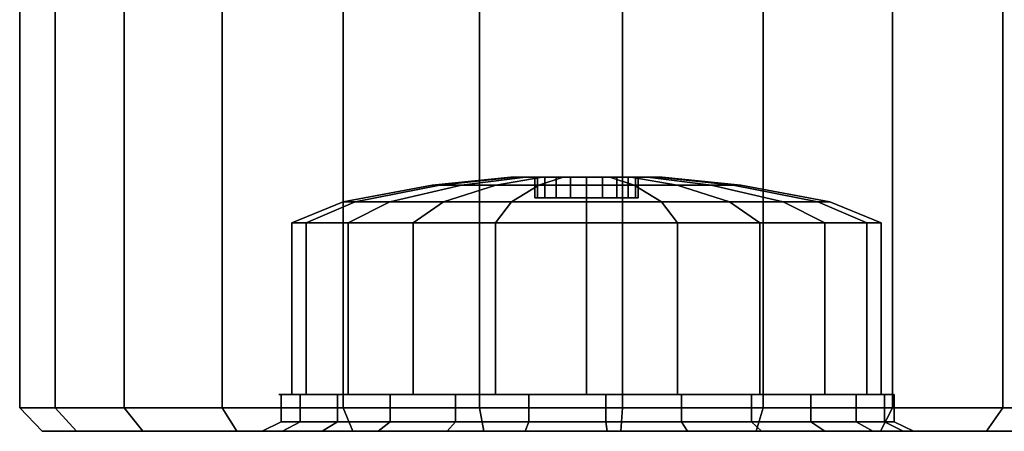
# Model space of a CAD drawing. Extents: x 0 to 64.2, y -2.2 to 30.2.
# Tile 15 of 25: x 47.8 to 54.9, y -0.8 to 2.1. Entities that reach past the tile are written whole.
import ezdxf

# ---------------------------------------------------------------- set-up
doc = ezdxf.new("R2010")
doc.units = 0
doc.header["$MEASUREMENT"] = 0
doc.layers.add('CAR1', color=7, linetype='CONTINUOUS')
doc.layers.add('TIRES', color=19, linetype='CONTINUOUS')

msp = doc.modelspace()

# ---------------------------------------------------------------- linework, layer by layer
at = {"layer": 'CAR1', "color": 7, "linetype": 'CONTINUOUS'}
for points in [[(51.330881, 1.02331, 3.75), (50.76745, 0.966565, 3.75), (50.821466, 0.966565, 3.40896), (51.357321, 1.02331, 3.58307)], [(51.357321, 1.02331, 3.91693), (50.821466, 0.966565, 4.09104), (50.76745, 0.966565, 3.75), (51.330881, 1.02331, 3.75)], [(51.357321, 1.02331, 3.58307), (50.821466, 0.966565, 3.40896), (50.978225, 0.966565, 3.101304), (51.43405, 1.02331, 3.43248)], [(51.43405, 1.02331, 4.06752), (50.978225, 0.966565, 4.398696), (50.821466, 0.966565, 4.09104), (51.357321, 1.02331, 3.91693)], [(51.43405, 1.02331, 3.43248), (50.978225, 0.966565, 3.101304), (51.222382, 0.966565, 2.857146), (51.553559, 1.02331, 3.312972)], [(51.553559, 1.02331, 4.187028), (51.222382, 0.966565, 4.642854), (50.978225, 0.966565, 4.398696), (51.43405, 1.02331, 4.06752)], [(51.553559, 1.02331, 3.312972), (51.222382, 0.966565, 2.857146), (51.530038, 0.966565, 2.700388), (51.704148, 1.02331, 3.236242)], [(51.704148, 1.02331, 4.263758), (51.530038, 0.966565, 4.799612), (51.222382, 0.966565, 4.642854), (51.553559, 1.02331, 4.187028)], [(51.704148, 1.02331, 3.236242), (51.530038, 0.966565, 2.700388), (51.871078, 0.966565, 2.646372), (51.871078, 1.02331, 3.209803)], [(51.871078, 1.02331, 4.290197), (51.871078, 0.966565, 4.853628), (51.530038, 0.966565, 4.799612), (51.704148, 1.02331, 4.263758)], [(51.871078, 1.02331, 3.209803), (51.871078, 0.966565, 2.646372), (52.212118, 0.966565, 2.700388), (52.038008, 1.02331, 3.236242)], [(52.038008, 1.02331, 4.263758), (52.212118, 0.966565, 4.799612), (51.871078, 0.966565, 4.853628), (51.871078, 1.02331, 4.290197)], [(52.038008, 1.02331, 3.236242), (52.212118, 0.966565, 2.700388), (52.519774, 0.966565, 2.857146), (52.188598, 1.02331, 3.312972)], [(52.188598, 1.02331, 4.187028), (52.519774, 0.966565, 4.642854), (52.212118, 0.966565, 4.799612), (52.038008, 1.02331, 4.263758)], [(52.188598, 1.02331, 3.312972), (52.519774, 0.966565, 2.857146), (52.763932, 0.966565, 3.101304), (52.308107, 1.02331, 3.43248)], [(52.308107, 1.02331, 4.06752), (52.763932, 0.966565, 4.398696), (52.519774, 0.966565, 4.642854), (52.188598, 1.02331, 4.187028)], [(52.308107, 1.02331, 3.43248), (52.763932, 0.966565, 3.101304), (52.920691, 0.966565, 3.40896), (52.384836, 1.02331, 3.58307)], [(52.384836, 1.02331, 3.91693), (52.920691, 0.966565, 4.09104), (52.763932, 0.966565, 4.398696), (52.308107, 1.02331, 4.06752)], [(52.384836, 1.02331, 3.58307), (52.920691, 0.966565, 3.40896), (52.974706, 0.966565, 3.75), (52.411275, 1.02331, 3.75)], [(52.411275, 1.02331, 3.75), (52.974706, 0.966565, 3.75), (52.920691, 0.966565, 4.09104), (52.384836, 1.02331, 3.91693)], [(50.76745, 0.966565, 3.75), (50.131412, 0.845983, 3.75), (50.216558, 0.845983, 3.212414), (50.821466, 0.966565, 3.40896)], [(50.821466, 0.966565, 4.09104), (50.216558, 0.845983, 4.287586), (50.131412, 0.845983, 3.75), (50.76745, 0.966565, 3.75)], [(50.821466, 0.966565, 3.40896), (50.216558, 0.845983, 3.212414), (50.463659, 0.845983, 2.72745), (50.978225, 0.966565, 3.101304)], [(50.978225, 0.966565, 4.398696), (50.463659, 0.845983, 4.77255), (50.216558, 0.845983, 4.287586), (50.821466, 0.966565, 4.09104)], [(50.978225, 0.966565, 3.101304), (50.463659, 0.845983, 2.72745), (50.848528, 0.845983, 2.342581), (51.222382, 0.966565, 2.857146)], [(51.222382, 0.966565, 4.642854), (50.848528, 0.845983, 5.157419), (50.463659, 0.845983, 4.77255), (50.978225, 0.966565, 4.398696)], [(51.222382, 0.966565, 2.857146), (50.848528, 0.845983, 2.342581), (51.333492, 0.845983, 2.095479), (51.530038, 0.966565, 2.700388)], [(51.530038, 0.966565, 4.799612), (51.333492, 0.845983, 5.404521), (50.848528, 0.845983, 5.157419), (51.222382, 0.966565, 4.642854)], [(51.530038, 0.966565, 2.700388), (51.333492, 0.845983, 2.095479), (51.871078, 0.845983, 2.010334), (51.871078, 0.966565, 2.646372)], [(51.871078, 0.966565, 4.853628), (51.871078, 0.845983, 5.489666), (51.333492, 0.845983, 5.404521), (51.530038, 0.966565, 4.799612)], [(51.871078, 0.966565, 2.646372), (51.871078, 0.845983, 2.010334), (52.408665, 0.845983, 2.095479), (52.212118, 0.966565, 2.700388)], [(52.212118, 0.966565, 4.799612), (52.408665, 0.845983, 5.404521), (51.871078, 0.845983, 5.489666), (51.871078, 0.966565, 4.853628)], [(52.212118, 0.966565, 2.700388), (52.408665, 0.845983, 2.095479), (52.893628, 0.845983, 2.342581), (52.519774, 0.966565, 2.857146)], [(52.519774, 0.966565, 4.642854), (52.893628, 0.845983, 5.157419), (52.408665, 0.845983, 5.404521), (52.212118, 0.966565, 4.799612)], [(52.519774, 0.966565, 2.857146), (52.893628, 0.845983, 2.342581), (53.278498, 0.845983, 2.72745), (52.763932, 0.966565, 3.101304)], [(52.763932, 0.966565, 4.398696), (53.278498, 0.845983, 4.77255), (52.893628, 0.845983, 5.157419), (52.519774, 0.966565, 4.642854)], [(52.763932, 0.966565, 3.101304), (53.278498, 0.845983, 2.72745), (53.525599, 0.845983, 3.212414), (52.920691, 0.966565, 3.40896)], [(52.920691, 0.966565, 4.09104), (53.525599, 0.845983, 4.287586), (53.278498, 0.845983, 4.77255), (52.763932, 0.966565, 4.398696)], [(52.920691, 0.966565, 3.40896), (53.525599, 0.845983, 3.212414), (53.610744, 0.845983, 3.75), (52.974706, 0.966565, 3.75)], [(52.974706, 0.966565, 3.75), (53.610744, 0.845983, 3.75), (53.525599, 0.845983, 4.287586), (52.920691, 0.966565, 4.09104)], [(50.131412, 0.845983, 3.75), (49.762568, 0.697029, 3.75), (49.865766, 0.697029, 3.098435), (50.216558, 0.845983, 3.212414)], [(50.216558, 0.845983, 4.287586), (49.865766, 0.697029, 4.401565), (49.762568, 0.697029, 3.75), (50.131412, 0.845983, 3.75)], [(50.216558, 0.845983, 3.212414), (49.865766, 0.697029, 3.098435), (50.165258, 0.697029, 2.510649), (50.463659, 0.845983, 2.72745)], [(50.463659, 0.845983, 4.77255), (50.165258, 0.697029, 4.989351), (49.865766, 0.697029, 4.401565), (50.216558, 0.845983, 4.287586)], [(50.463659, 0.845983, 2.72745), (50.165258, 0.697029, 2.510649), (50.631727, 0.697029, 2.04418), (50.848528, 0.845983, 2.342581)], [(50.848528, 0.845983, 5.157419), (50.631727, 0.697029, 5.45582), (50.165258, 0.697029, 4.989351), (50.463659, 0.845983, 4.77255)], [(50.848528, 0.845983, 2.342581), (50.631727, 0.697029, 2.04418), (51.219513, 0.697029, 1.744688), (51.333492, 0.845983, 2.095479)], [(51.333492, 0.845983, 5.404521), (51.219513, 0.697029, 5.755312), (50.631727, 0.697029, 5.45582), (50.848528, 0.845983, 5.157419)], [(51.333492, 0.845983, 2.095479), (51.219513, 0.697029, 1.744688), (51.871078, 0.697029, 1.64149), (51.871078, 0.845983, 2.010334)], [(51.871078, 0.845983, 5.489666), (51.871078, 0.697029, 5.85851), (51.219513, 0.697029, 5.755312), (51.333492, 0.845983, 5.404521)], [(51.871078, 0.845983, 2.010334), (51.871078, 0.697029, 1.64149), (52.522644, 0.697029, 1.744688), (52.408665, 0.845983, 2.095479)], [(52.408665, 0.845983, 5.404521), (52.522644, 0.697029, 5.755312), (51.871078, 0.697029, 5.85851), (51.871078, 0.845983, 5.489666)], [(52.408665, 0.845983, 2.095479), (52.522644, 0.697029, 1.744688), (53.110429, 0.697029, 2.04418), (52.893628, 0.845983, 2.342581)], [(52.893628, 0.845983, 5.157419), (53.110429, 0.697029, 5.45582), (52.522644, 0.697029, 5.755312), (52.408665, 0.845983, 5.404521)], [(52.893628, 0.845983, 2.342581), (53.110429, 0.697029, 2.04418), (53.576899, 0.697029, 2.510649), (53.278498, 0.845983, 2.72745)], [(53.278498, 0.845983, 4.77255), (53.576899, 0.697029, 4.989351), (53.110429, 0.697029, 5.45582), (52.893628, 0.845983, 5.157419)], [(53.278498, 0.845983, 2.72745), (53.576899, 0.697029, 2.510649), (53.87639, 0.697029, 3.098435), (53.525599, 0.845983, 3.212414)], [(53.525599, 0.845983, 4.287586), (53.87639, 0.697029, 4.401565), (53.576899, 0.697029, 4.989351), (53.278498, 0.845983, 4.77255)], [(53.525599, 0.845983, 3.212414), (53.87639, 0.697029, 3.098435), (53.979588, 0.697029, 3.75), (53.610744, 0.845983, 3.75)], [(53.610744, 0.845983, 3.75), (53.979588, 0.697029, 3.75), (53.87639, 0.697029, 4.401565), (53.525599, 0.845983, 4.287586)], [(49.762568, 0.697029, 3.75), (49.762568, -0.530072, 3.75), (49.865766, -0.530072, 3.098435), (49.865766, 0.697029, 3.098435)], [(49.865766, 0.697029, 4.401565), (49.865766, -0.530072, 4.401565), (49.762568, -0.530072, 3.75), (49.762568, 0.697029, 3.75)], [(49.865766, 0.697029, 3.098435), (49.865766, -0.530072, 3.098435), (50.165258, -0.530072, 2.510649), (50.165258, 0.697029, 2.510649)], [(50.165258, 0.697029, 4.989351), (50.165258, -0.530072, 4.989351), (49.865766, -0.530072, 4.401565), (49.865766, 0.697029, 4.401565)], [(50.165258, 0.697029, 2.510649), (50.165258, -0.530072, 2.510649), (50.631727, -0.530072, 2.04418), (50.631727, 0.697029, 2.04418)], [(50.631727, 0.697029, 5.45582), (50.631727, -0.530072, 5.45582), (50.165258, -0.530072, 4.989351), (50.165258, 0.697029, 4.989351)], [(50.631727, 0.697029, 2.04418), (50.631727, -0.530072, 2.04418), (51.219513, -0.530072, 1.744688), (51.219513, 0.697029, 1.744688)], [(51.219513, 0.697029, 5.755312), (51.219513, -0.530072, 5.755312), (50.631727, -0.530072, 5.45582), (50.631727, 0.697029, 5.45582)], [(51.219513, 0.697029, 1.744688), (51.219513, -0.530072, 1.744688), (51.871078, -0.530072, 1.64149), (51.871078, 0.697029, 1.64149)], [(51.871078, 0.697029, 5.85851), (51.871078, -0.530072, 5.85851), (51.219513, -0.530072, 5.755312), (51.219513, 0.697029, 5.755312)], [(51.871078, 0.697029, 1.64149), (51.871078, -0.530072, 1.64149), (52.522644, -0.530072, 1.744688), (52.522644, 0.697029, 1.744688)], [(52.522644, 0.697029, 5.755312), (52.522644, -0.530072, 5.755312), (51.871078, -0.530072, 5.85851), (51.871078, 0.697029, 5.85851)], [(52.522644, 0.697029, 1.744688), (52.522644, -0.530072, 1.744688), (53.110429, -0.530072, 2.04418), (53.110429, 0.697029, 2.04418)], [(53.110429, 0.697029, 5.45582), (53.110429, -0.530072, 5.45582), (52.522644, -0.530072, 5.755312), (52.522644, 0.697029, 5.755312)], [(53.110429, 0.697029, 2.04418), (53.110429, -0.530072, 2.04418), (53.576899, -0.530072, 2.510649), (53.576899, 0.697029, 2.510649)], [(53.576899, 0.697029, 4.989351), (53.576899, -0.530072, 4.989351), (53.110429, -0.530072, 5.45582), (53.110429, 0.697029, 5.45582)], [(53.576899, 0.697029, 2.510649), (53.576899, -0.530072, 2.510649), (53.87639, -0.530072, 3.098435), (53.87639, 0.697029, 3.098435)], [(53.87639, 0.697029, 4.401565), (53.87639, -0.530072, 4.401565), (53.576899, -0.530072, 4.989351), (53.576899, 0.697029, 4.989351)], [(53.87639, 0.697029, 3.098435), (53.87639, -0.530072, 3.098435), (53.979588, -0.530072, 3.75), (53.979588, 0.697029, 3.75)], [(53.979588, 0.697029, 3.75), (53.979588, -0.530072, 3.75), (53.87639, -0.530072, 4.401565), (53.87639, 0.697029, 4.401565)], [(49.762568, -0.530072, 3.75), (49.669631, -0.530072, 3.75), (49.777378, -0.530072, 3.069715), (49.865766, -0.530072, 3.098435)], [(49.865766, -0.530072, 4.401565), (49.777378, -0.530072, 4.430285), (49.669631, -0.530072, 3.75), (49.762568, -0.530072, 3.75)], [(49.68699, -0.725131, 3.474086), (49.68699, -0.530072, 3.474086), (49.824224, -0.530072, 2.939593), (49.824224, -0.725131, 2.939593)], [(49.68699, -0.725131, 4.025914), (49.68699, -0.530072, 4.025914), (49.68699, -0.530072, 3.474086), (49.68699, -0.725131, 3.474086)], [(49.824224, -0.725131, 4.560407), (49.824224, -0.530072, 4.560407), (49.68699, -0.530072, 4.025914), (49.68699, -0.725131, 4.025914)], [(49.865766, -0.530072, 3.098435), (49.777378, -0.530072, 3.069715), (50.09007, -0.530072, 2.456022), (50.165258, -0.530072, 2.510649)], [(50.165258, -0.530072, 4.989351), (50.09007, -0.530072, 5.043978), (49.777378, -0.530072, 4.430285), (49.865766, -0.530072, 4.401565)], [(49.824224, -0.725131, 2.939593), (49.824224, -0.530072, 2.939593), (50.09007, -0.530072, 2.456022), (50.09007, -0.725131, 2.456022)], [(50.09007, -0.725131, 5.043978), (50.09007, -0.530072, 5.043978), (49.824224, -0.530072, 4.560407), (49.824224, -0.725131, 4.560407)], [(50.09007, -0.725131, 2.456022), (50.09007, -0.530072, 2.456022), (50.467823, -0.530072, 2.053756), (50.467823, -0.725131, 2.053756)], [(50.467823, -0.725131, 5.446244), (50.467823, -0.530072, 5.446244), (50.09007, -0.530072, 5.043978), (50.09007, -0.725131, 5.043978)], [(50.165258, -0.530072, 2.510649), (50.09007, -0.530072, 2.456022), (50.5771, -0.530072, 1.968992), (50.631727, -0.530072, 2.04418)], [(50.631727, -0.530072, 5.45582), (50.5771, -0.530072, 5.531008), (50.09007, -0.530072, 5.043978), (50.165258, -0.530072, 4.989351)], [(50.467823, -0.725131, 2.053756), (50.467823, -0.530072, 2.053756), (50.933748, -0.530072, 1.758071), (50.933748, -0.725131, 1.758071)], [(50.933748, -0.725131, 5.741929), (50.933748, -0.530072, 5.741929), (50.467823, -0.530072, 5.446244), (50.467823, -0.725131, 5.446244)], [(50.631727, -0.530072, 2.04418), (50.5771, -0.530072, 1.968992), (51.190794, -0.530072, 1.656299), (51.219513, -0.530072, 1.744688)], [(51.219513, -0.530072, 5.755312), (51.190794, -0.530072, 5.843701), (50.5771, -0.530072, 5.531008), (50.631727, -0.530072, 5.45582)], [(50.933748, -0.725131, 1.758071), (50.933748, -0.530072, 1.758071), (51.458568, -0.530072, 1.587547), (51.458568, -0.725131, 1.587547)], [(51.458568, -0.725131, 5.912453), (51.458568, -0.530072, 5.912453), (50.933748, -0.530072, 5.741929), (50.933748, -0.725131, 5.741929)], [(51.219513, -0.530072, 1.744688), (51.190794, -0.530072, 1.656299), (51.871078, -0.530072, 1.548553), (51.871078, -0.530072, 1.64149)], [(51.871078, -0.530072, 5.85851), (51.871078, -0.530072, 5.951447), (51.190794, -0.530072, 5.843701), (51.219513, -0.530072, 5.755312)], [(51.458568, -0.725131, 1.587547), (51.458568, -0.530072, 1.587547), (52.009308, -0.530072, 1.552897), (52.009308, -0.725131, 1.552897)], [(52.009308, -0.725131, 5.947103), (52.009308, -0.530072, 5.947103), (51.458568, -0.530072, 5.912453), (51.458568, -0.725131, 5.912453)], [(51.871078, -0.530072, 1.64149), (51.871078, -0.530072, 1.548553), (52.551363, -0.530072, 1.656299), (52.522644, -0.530072, 1.744688)], [(52.522644, -0.530072, 5.755312), (52.551363, -0.530072, 5.843701), (51.871078, -0.530072, 5.951447), (51.871078, -0.530072, 5.85851)], [(52.009308, -0.725131, 1.552897), (52.009308, -0.530072, 1.552897), (52.551363, -0.530072, 1.656299), (52.551363, -0.725131, 1.656299)], [(52.551363, -0.725131, 5.843701), (52.551363, -0.530072, 5.843701), (52.009308, -0.530072, 5.947103), (52.009308, -0.725131, 5.947103)], [(52.522644, -0.530072, 1.744688), (52.551363, -0.530072, 1.656299), (53.165056, -0.530072, 1.968992), (53.110429, -0.530072, 2.04418)], [(53.110429, -0.530072, 5.45582), (53.165056, -0.530072, 5.531008), (52.551363, -0.530072, 5.843701), (52.522644, -0.530072, 5.755312)], [(52.551363, -0.725131, 1.656299), (52.551363, -0.530072, 1.656299), (53.050673, -0.530072, 1.891257), (53.050673, -0.725131, 1.891257)], [(53.050673, -0.725131, 5.608743), (53.050673, -0.530072, 5.608743), (52.551363, -0.530072, 5.843701), (52.551363, -0.725131, 5.843701)], [(53.050673, -0.725131, 1.891257), (53.050673, -0.530072, 1.891257), (53.475864, -0.530072, 2.243006), (53.475864, -0.725131, 2.243006)], [(53.475864, -0.725131, 5.256994), (53.475864, -0.530072, 5.256994), (53.050673, -0.530072, 5.608743), (53.050673, -0.725131, 5.608743)], [(53.110429, -0.530072, 2.04418), (53.165056, -0.530072, 1.968992), (53.652086, -0.530072, 2.456022), (53.576899, -0.530072, 2.510649)], [(53.576899, -0.530072, 4.989351), (53.652086, -0.530072, 5.043978), (53.165056, -0.530072, 5.531008), (53.110429, -0.530072, 5.45582)], [(53.475864, -0.725131, 2.243006), (53.475864, -0.530072, 2.243006), (53.800221, -0.530072, 2.689445), (53.800221, -0.725131, 2.689445)], [(53.800221, -0.725131, 4.810555), (53.800221, -0.530072, 4.810555), (53.475864, -0.530072, 5.256994), (53.475864, -0.725131, 5.256994)], [(53.576899, -0.530072, 2.510649), (53.652086, -0.530072, 2.456022), (53.964779, -0.530072, 3.069715), (53.87639, -0.530072, 3.098435)], [(53.87639, -0.530072, 4.401565), (53.964779, -0.530072, 4.430285), (53.652086, -0.530072, 5.043978), (53.576899, -0.530072, 4.989351)], [(53.800221, -0.725131, 2.689445), (53.800221, -0.530072, 2.689445), (54.003363, -0.530072, 3.202522), (54.003363, -0.725131, 3.202522)], [(54.003363, -0.725131, 4.297478), (54.003363, -0.530072, 4.297478), (53.800221, -0.530072, 4.810555), (53.800221, -0.725131, 4.810555)], [(53.87639, -0.530072, 3.098435), (53.964779, -0.530072, 3.069715), (54.072525, -0.530072, 3.75), (53.979588, -0.530072, 3.75)], [(53.979588, -0.530072, 3.75), (54.072525, -0.530072, 3.75), (53.964779, -0.530072, 4.430285), (53.87639, -0.530072, 4.401565)], [(54.003363, -0.725131, 3.202522), (54.003363, -0.530072, 3.202522), (54.072525, -0.530072, 3.75), (54.072525, -0.725131, 3.75)], [(54.072525, -0.725131, 3.75), (54.072525, -0.530072, 3.75), (54.003363, -0.530072, 4.297478), (54.003363, -0.725131, 4.297478)]]:
    msp.add_3dface(points, dxfattribs=at)
at = {"layer": 'CAR1', "color": 197, "linetype": 'CONTINUOUS'}
for points in [[(51.502234, 1.02331, 3.75), (51.330881, 1.02331, 3.75), (51.357321, 1.02331, 3.58307), (51.520287, 1.02331, 3.636021)], [(51.520287, 1.02331, 3.863979), (51.357321, 1.02331, 3.91693), (51.330881, 1.02331, 3.75), (51.502234, 1.02331, 3.75)], [(51.520287, 1.02331, 3.636021), (51.357321, 1.02331, 3.58307), (51.43405, 1.02331, 3.43248), (51.572677, 1.02331, 3.533199)], [(51.572677, 1.02331, 3.966801), (51.43405, 1.02331, 4.06752), (51.357321, 1.02331, 3.91693), (51.520287, 1.02331, 3.863979)], [(51.572677, 1.02331, 3.533199), (51.43405, 1.02331, 3.43248), (51.553559, 1.02331, 3.312972), (51.654277, 1.02331, 3.451599)], [(51.654277, 1.02331, 4.048401), (51.553559, 1.02331, 4.187028), (51.43405, 1.02331, 4.06752), (51.572677, 1.02331, 3.966801)], [(51.502234, 0.874355, 3.75), (51.502234, 1.02331, 3.75), (51.520287, 1.02331, 3.636021), (51.520287, 0.874355, 3.636021)], [(51.520287, 0.874355, 3.863979), (51.520287, 1.02331, 3.863979), (51.502234, 1.02331, 3.75), (51.502234, 0.874355, 3.75)], [(51.520287, 0.874355, 3.636021), (51.520287, 1.02331, 3.636021), (51.572677, 1.02331, 3.533199), (51.572677, 0.874355, 3.533199)], [(51.572677, 0.874355, 3.966801), (51.572677, 1.02331, 3.966801), (51.520287, 1.02331, 3.863979), (51.520287, 0.874355, 3.863979)], [(51.654277, 1.02331, 3.451599), (51.553559, 1.02331, 3.312972), (51.704148, 1.02331, 3.236242), (51.757099, 1.02331, 3.399208)], [(51.757099, 1.02331, 4.100792), (51.704148, 1.02331, 4.263758), (51.553559, 1.02331, 4.187028), (51.654277, 1.02331, 4.048401)], [(51.572677, 0.874355, 3.533199), (51.572677, 1.02331, 3.533199), (51.654277, 1.02331, 3.451599), (51.654277, 0.874355, 3.451599)], [(51.654277, 0.874355, 4.048401), (51.654277, 1.02331, 4.048401), (51.572677, 1.02331, 3.966801), (51.572677, 0.874355, 3.966801)], [(51.654277, 0.874355, 3.451599), (51.654277, 1.02331, 3.451599), (51.757099, 1.02331, 3.399208), (51.757099, 0.874355, 3.399208)], [(51.757099, 0.874355, 4.100792), (51.757099, 1.02331, 4.100792), (51.654277, 1.02331, 4.048401), (51.654277, 0.874355, 4.048401)], [(51.757099, 1.02331, 3.399208), (51.704148, 1.02331, 3.236242), (51.871078, 1.02331, 3.209803), (51.871078, 1.02331, 3.381156)], [(51.871078, 1.02331, 4.118844), (51.871078, 1.02331, 4.290197), (51.704148, 1.02331, 4.263758), (51.757099, 1.02331, 4.100792)], [(51.757099, 0.874355, 3.399208), (51.757099, 1.02331, 3.399208), (51.871078, 1.02331, 3.381156), (51.871078, 0.874355, 3.381156)], [(51.871078, 0.874355, 4.118844), (51.871078, 1.02331, 4.118844), (51.757099, 1.02331, 4.100792), (51.757099, 0.874355, 4.100792)], [(51.871078, 0.874355, 3.381156), (51.871078, 1.02331, 3.381156), (51.985057, 1.02331, 3.399208), (51.985057, 0.874355, 3.399208)], [(51.871078, 1.02331, 3.381156), (51.871078, 1.02331, 3.209803), (52.038008, 1.02331, 3.236242), (51.985057, 1.02331, 3.399208)], [(51.985057, 0.874355, 4.100792), (51.985057, 1.02331, 4.100792), (51.871078, 1.02331, 4.118844), (51.871078, 0.874355, 4.118844)], [(51.985057, 1.02331, 4.100792), (52.038008, 1.02331, 4.263758), (51.871078, 1.02331, 4.290197), (51.871078, 1.02331, 4.118844)], [(51.985057, 0.874355, 3.399208), (51.985057, 1.02331, 3.399208), (52.087879, 1.02331, 3.451599), (52.087879, 0.874355, 3.451599)], [(51.985057, 1.02331, 3.399208), (52.038008, 1.02331, 3.236242), (52.188598, 1.02331, 3.312972), (52.087879, 1.02331, 3.451599)], [(52.087879, 0.874355, 4.048401), (52.087879, 1.02331, 4.048401), (51.985057, 1.02331, 4.100792), (51.985057, 0.874355, 4.100792)], [(52.087879, 1.02331, 4.048401), (52.188598, 1.02331, 4.187028), (52.038008, 1.02331, 4.263758), (51.985057, 1.02331, 4.100792)], [(52.087879, 0.874355, 3.451599), (52.087879, 1.02331, 3.451599), (52.169479, 1.02331, 3.533199), (52.169479, 0.874355, 3.533199)], [(52.087879, 1.02331, 3.451599), (52.188598, 1.02331, 3.312972), (52.308107, 1.02331, 3.43248), (52.169479, 1.02331, 3.533199)], [(52.169479, 0.874355, 3.966801), (52.169479, 1.02331, 3.966801), (52.087879, 1.02331, 4.048401), (52.087879, 0.874355, 4.048401)], [(52.169479, 1.02331, 3.966801), (52.308107, 1.02331, 4.06752), (52.188598, 1.02331, 4.187028), (52.087879, 1.02331, 4.048401)], [(52.169479, 0.874355, 3.533199), (52.169479, 1.02331, 3.533199), (52.22187, 1.02331, 3.636021), (52.22187, 0.874355, 3.636021)], [(52.169479, 1.02331, 3.533199), (52.308107, 1.02331, 3.43248), (52.384836, 1.02331, 3.58307), (52.22187, 1.02331, 3.636021)], [(52.22187, 0.874355, 3.863979), (52.22187, 1.02331, 3.863979), (52.169479, 1.02331, 3.966801), (52.169479, 0.874355, 3.966801)], [(52.22187, 1.02331, 3.863979), (52.384836, 1.02331, 3.91693), (52.308107, 1.02331, 4.06752), (52.169479, 1.02331, 3.966801)], [(52.22187, 0.874355, 3.636021), (52.22187, 1.02331, 3.636021), (52.239922, 1.02331, 3.75), (52.239922, 0.874355, 3.75)], [(52.22187, 1.02331, 3.636021), (52.384836, 1.02331, 3.58307), (52.411275, 1.02331, 3.75), (52.239922, 1.02331, 3.75)], [(52.239922, 0.874355, 3.75), (52.239922, 1.02331, 3.75), (52.22187, 1.02331, 3.863979), (52.22187, 0.874355, 3.863979)], [(52.239922, 1.02331, 3.75), (52.411275, 1.02331, 3.75), (52.384836, 1.02331, 3.91693), (52.22187, 1.02331, 3.863979)], [(51.871078, 0.874355, 3.75), (51.502234, 0.874355, 3.75), (51.520287, 0.874355, 3.636021), (51.871078, 0.874355, 3.75)], [(51.871078, 0.874355, 3.75), (51.520287, 0.874355, 3.863979), (51.502234, 0.874355, 3.75), (51.871078, 0.874355, 3.75)], [(51.871078, 0.874355, 3.75), (51.520287, 0.874355, 3.636021), (51.572677, 0.874355, 3.533199), (51.871078, 0.874355, 3.75)], [(51.871078, 0.874355, 3.75), (51.572677, 0.874355, 3.966801), (51.520287, 0.874355, 3.863979), (51.871078, 0.874355, 3.75)], [(51.871078, 0.874355, 3.75), (51.572677, 0.874355, 3.533199), (51.654277, 0.874355, 3.451599), (51.871078, 0.874355, 3.75)], [(51.871078, 0.874355, 3.75), (51.654277, 0.874355, 4.048401), (51.572677, 0.874355, 3.966801), (51.871078, 0.874355, 3.75)], [(51.871078, 0.874355, 3.75), (51.654277, 0.874355, 3.451599), (51.757099, 0.874355, 3.399208), (51.871078, 0.874355, 3.75)], [(51.871078, 0.874355, 3.75), (51.757099, 0.874355, 4.100792), (51.654277, 0.874355, 4.048401), (51.871078, 0.874355, 3.75)], [(51.871078, 0.874355, 3.75), (51.757099, 0.874355, 3.399208), (51.871078, 0.874355, 3.381156), (51.871078, 0.874355, 3.75)], [(51.871078, 0.874355, 3.75), (51.871078, 0.874355, 4.118844), (51.757099, 0.874355, 4.100792), (51.871078, 0.874355, 3.75)], [(51.871078, 0.874355, 3.75), (52.22187, 0.874355, 3.636021), (52.239922, 0.874355, 3.75), (51.871078, 0.874355, 3.75)], [(51.871078, 0.874355, 3.75), (52.169479, 0.874355, 3.533199), (52.22187, 0.874355, 3.636021), (51.871078, 0.874355, 3.75)], [(51.871078, 0.874355, 3.75), (52.087879, 0.874355, 3.451599), (52.169479, 0.874355, 3.533199), (51.871078, 0.874355, 3.75)], [(51.871078, 0.874355, 3.75), (51.985057, 0.874355, 3.399208), (52.087879, 0.874355, 3.451599), (51.871078, 0.874355, 3.75)], [(51.871078, 0.874355, 3.75), (51.871078, 0.874355, 3.381156), (51.985057, 0.874355, 3.399208), (51.871078, 0.874355, 3.75)], [(51.871078, 0.874355, 3.75), (51.985057, 0.874355, 4.100792), (51.871078, 0.874355, 4.118844), (51.871078, 0.874355, 3.75)], [(51.871078, 0.874355, 3.75), (52.087879, 0.874355, 4.048401), (51.985057, 0.874355, 4.100792), (51.871078, 0.874355, 3.75)], [(51.871078, 0.874355, 3.75), (52.169479, 0.874355, 3.966801), (52.087879, 0.874355, 4.048401), (51.871078, 0.874355, 3.75)], [(51.871078, 0.874355, 3.75), (52.22187, 0.874355, 3.863979), (52.169479, 0.874355, 3.966801), (51.871078, 0.874355, 3.75)], [(51.871078, 0.874355, 3.75), (52.239922, 0.874355, 3.75), (52.22187, 0.874355, 3.863979), (51.871078, 0.874355, 3.75)]]:
    msp.add_3dface(points, dxfattribs=at)
at = {"layer": 'TIRES', "linetype": 'CONTINUOUS'}
for points in [[(47.816973, 4.115887, 3.237847), (47.816973, -0.625828, 3.237847), (48.071707, -0.625828, 2.245723), (48.071707, 4.115887, 2.245723)], [(47.816973, 4.115887, 4.262153), (47.816973, -0.625828, 4.262153), (47.816973, -0.625828, 3.237847), (47.816973, 4.115887, 3.237847)], [(48.071707, 4.115887, 5.254277), (48.071707, -0.625828, 5.254277), (47.816973, -0.625828, 4.262153), (47.816973, 4.115887, 4.262153)], [(48.071707, 4.115887, 2.245723), (48.071707, -0.625828, 2.245723), (48.56517, -0.625828, 1.348117), (48.56517, 4.115887, 1.348117)], [(48.56517, 4.115887, 6.151883), (48.56517, -0.625828, 6.151883), (48.071707, -0.625828, 5.254277), (48.071707, 4.115887, 5.254277)], [(48.56517, 4.115887, 1.348117), (48.56517, -0.625828, 1.348117), (49.266355, -0.625828, 0.601431), (49.266355, 4.115887, 0.601431)], [(49.266355, 4.115887, 6.898569), (49.266355, -0.625828, 6.898569), (48.56517, -0.625828, 6.151883), (48.56517, 4.115887, 6.151883)], [(49.266355, 4.115887, 0.601431), (49.266355, -0.625828, 0.601431), (50.131205, -0.625828, 0.05258), (50.131205, 4.115887, 0.05258)], [(50.131205, 4.115887, 7.44742), (50.131205, -0.625828, 7.44742), (49.266355, -0.625828, 6.898569), (49.266355, 4.115887, 6.898569)], [(50.131205, 4.115887, 0.05258), (50.131205, -0.625828, 0.05258), (51.105377, -0.625828, -0.263947), (51.105377, 4.115887, -0.263947)], [(51.105377, 4.115887, 7.763947), (51.105377, -0.625828, 7.763947), (50.131205, -0.625828, 7.44742), (50.131205, 4.115887, 7.44742)], [(51.105377, 4.115887, -0.263947), (51.105377, -0.625828, -0.263947), (52.127661, -0.625828, -0.328264), (52.127661, 4.115887, -0.328264)], [(52.127661, 4.115887, 7.828264), (52.127661, -0.625828, 7.828264), (51.105377, -0.625828, 7.763947), (51.105377, 4.115887, 7.763947)], [(52.127661, 4.115887, -0.328264), (52.127661, -0.625828, -0.328264), (53.133823, -0.625828, -0.136328), (53.133823, 4.115887, -0.136328)], [(53.133823, 4.115887, 7.636328), (53.133823, -0.625828, 7.636328), (52.127661, -0.625828, 7.828264), (52.127661, 4.115887, 7.828264)], [(53.133823, 4.115887, -0.136328), (53.133823, -0.625828, -0.136328), (54.060642, -0.625828, 0.2998), (54.060642, 4.115887, 0.2998)], [(54.060642, 4.115887, 7.2002), (54.060642, -0.625828, 7.2002), (53.133823, -0.625828, 7.636328), (53.133823, 4.115887, 7.636328)], [(54.060642, 4.115887, 0.2998), (54.060642, -0.625828, 0.2998), (54.849883, -0.625828, 0.952716), (54.849883, 4.115887, 0.952716)], [(54.849883, 4.115887, 6.547284), (54.849883, -0.625828, 6.547284), (54.060642, -0.625828, 7.2002), (54.060642, 4.115887, 7.2002)], [(54.849883, 4.115887, 0.952716), (54.849883, -0.625828, 0.952716), (55.451954, -0.625828, 1.781397), (55.451954, 4.115887, 1.781397)], [(55.451954, 4.115887, 5.718603), (55.451954, -0.625828, 5.718603), (54.849883, -0.625828, 6.547284), (54.849883, 4.115887, 6.547284)], [(47.816973, -0.625828, 3.237847), (47.97833, -0.792515, 3.258232), (48.222926, -0.792515, 2.305594), (48.071707, -0.625828, 2.245723)], [(47.816973, -0.625828, 4.262153), (47.97833, -0.792515, 4.241768), (47.97833, -0.792515, 3.258232), (47.816973, -0.625828, 3.237847)], [(48.071707, -0.625828, 5.254277), (48.222926, -0.792515, 5.194406), (47.97833, -0.792515, 4.241768), (47.816973, -0.625828, 4.262153)], [(48.071707, -0.625828, 2.245723), (48.222926, -0.792515, 2.305594), (48.696748, -0.792515, 1.443714), (48.56517, -0.625828, 1.348117)], [(48.56517, -0.625828, 6.151883), (48.696748, -0.792515, 6.056286), (48.222926, -0.792515, 5.194406), (48.071707, -0.625828, 5.254277)], [(48.56517, -0.625828, 1.348117), (48.696748, -0.792515, 1.443714), (49.370026, -0.792515, 0.726747), (49.266355, -0.625828, 0.601431)], [(49.266355, -0.625828, 6.898569), (49.370026, -0.792515, 6.773253), (48.696748, -0.792515, 6.056286), (48.56517, -0.625828, 6.151883)], [(49.266355, -0.625828, 0.601431), (49.370026, -0.792515, 0.726747), (50.200453, -0.792515, 0.199741), (50.131205, -0.625828, 0.05258)], [(50.131205, -0.625828, 7.44742), (50.200453, -0.792515, 7.300259), (49.370026, -0.792515, 6.773253), (49.266355, -0.625828, 6.898569)], [(50.131205, -0.625828, 0.05258), (50.200453, -0.792515, 0.199741), (51.135853, -0.792515, -0.104188), (51.105377, -0.625828, -0.263947)], [(51.105377, -0.625828, 7.763947), (51.135853, -0.792515, 7.604188), (50.200453, -0.792515, 7.300259), (50.131205, -0.625828, 7.44742)], [(51.105377, -0.625828, -0.263947), (51.135853, -0.792515, -0.104188), (52.117449, -0.792515, -0.165945), (52.127661, -0.625828, -0.328264)], [(52.127661, -0.625828, 7.828264), (52.117449, -0.792515, 7.665945), (51.135853, -0.792515, 7.604188), (51.105377, -0.625828, 7.763947)], [(52.127661, -0.625828, -0.328264), (52.117449, -0.792515, -0.165945), (53.083564, -0.792515, 0.018351), (53.133823, -0.625828, -0.136328)], [(53.133823, -0.625828, 7.636328), (53.083564, -0.792515, 7.481649), (52.117449, -0.792515, 7.665945), (52.127661, -0.625828, 7.828264)], [(53.133823, -0.625828, -0.136328), (53.083564, -0.792515, 0.018351), (53.973495, -0.792515, 0.437121), (54.060642, -0.625828, 0.2998)], [(54.060642, -0.625828, 7.2002), (53.973495, -0.792515, 7.062879), (53.083564, -0.792515, 7.481649), (53.133823, -0.625828, 7.636328)], [(54.060642, -0.625828, 0.2998), (53.973495, -0.792515, 0.437121), (54.731323, -0.792515, 1.064051), (54.849883, -0.625828, 0.952716)], [(54.849883, -0.625828, 6.547284), (54.731323, -0.792515, 6.435949), (53.973495, -0.792515, 7.062879), (54.060642, -0.625828, 7.2002)], [(54.849883, -0.625828, 0.952716), (54.731323, -0.792515, 1.064051), (55.309432, -0.792515, 1.859749), (55.451954, -0.625828, 1.781397)], [(55.451954, -0.625828, 5.718603), (55.309432, -0.792515, 5.640251), (54.731323, -0.792515, 6.435949), (54.849883, -0.625828, 6.547284)], [(49.551565, -0.792515, 3.456977), (49.68699, -0.725131, 3.474086), (49.824224, -0.725131, 2.939593), (49.697309, -0.792515, 2.889344)], [(49.551565, -0.792515, 4.043023), (49.68699, -0.725131, 4.025914), (49.68699, -0.725131, 3.474086), (49.551565, -0.792515, 3.456977)], [(49.697309, -0.792515, 4.610656), (49.824224, -0.725131, 4.560407), (49.68699, -0.725131, 4.025914), (49.551565, -0.792515, 4.043023)], [(49.697309, -0.792515, 2.889344), (49.824224, -0.725131, 2.939593), (50.09007, -0.725131, 2.456022), (49.979638, -0.792515, 2.375788)], [(49.979638, -0.792515, 5.124212), (50.09007, -0.725131, 5.043978), (49.824224, -0.725131, 4.560407), (49.697309, -0.792515, 4.610656)], [(49.979638, -0.792515, 2.375788), (50.09007, -0.725131, 2.456022), (50.467823, -0.725131, 2.053756), (50.380814, -0.792515, 1.94858)], [(50.380814, -0.792515, 5.55142), (50.467823, -0.725131, 5.446244), (50.09007, -0.725131, 5.043978), (49.979638, -0.792515, 5.124212)], [(50.380814, -0.792515, 1.94858), (50.467823, -0.725131, 2.053756), (50.933748, -0.725131, 1.758071), (50.875628, -0.792515, 1.634561)], [(50.875628, -0.792515, 5.865439), (50.933748, -0.725131, 5.741929), (50.467823, -0.725131, 5.446244), (50.380814, -0.792515, 5.55142)], [(50.875628, -0.792515, 1.634561), (50.933748, -0.725131, 1.758071), (51.458568, -0.725131, 1.587547), (51.43299, -0.792515, 1.453463)], [(51.43299, -0.792515, 6.046537), (51.458568, -0.725131, 5.912453), (50.933748, -0.725131, 5.741929), (50.875628, -0.792515, 5.865439)], [(51.43299, -0.792515, 1.453463), (51.458568, -0.725131, 1.587547), (52.009308, -0.725131, 1.552897), (52.017879, -0.792515, 1.416665)], [(52.017879, -0.792515, 6.083335), (52.009308, -0.725131, 5.947103), (51.458568, -0.725131, 5.912453), (51.43299, -0.792515, 6.046537)], [(52.017879, -0.792515, 1.416665), (52.009308, -0.725131, 1.552897), (52.551363, -0.725131, 1.656299), (52.593544, -0.792515, 1.526479)], [(52.593544, -0.792515, 5.973521), (52.551363, -0.725131, 5.843701), (52.009308, -0.725131, 5.947103), (52.017879, -0.792515, 6.083335)], [(52.593544, -0.792515, 1.526479), (52.551363, -0.725131, 1.656299), (53.050673, -0.725131, 1.891257), (53.123814, -0.792515, 1.776005)], [(53.123814, -0.792515, 5.723995), (53.050673, -0.725131, 5.608743), (52.551363, -0.725131, 5.843701), (52.593544, -0.792515, 5.973521)], [(53.123814, -0.792515, 1.776005), (53.050673, -0.725131, 1.891257), (53.475864, -0.725131, 2.243006), (53.575369, -0.792515, 2.149564)], [(53.575369, -0.792515, 5.350436), (53.475864, -0.725131, 5.256994), (53.050673, -0.725131, 5.608743), (53.123814, -0.792515, 5.723995)], [(53.575369, -0.792515, 2.149564), (53.475864, -0.725131, 2.243006), (53.800221, -0.725131, 2.689445), (53.919838, -0.792515, 2.623685)], [(53.919838, -0.792515, 4.876315), (53.800221, -0.725131, 4.810555), (53.475864, -0.725131, 5.256994), (53.575369, -0.792515, 5.350436)], [(53.919838, -0.792515, 2.623685), (53.800221, -0.725131, 2.689445), (54.003363, -0.725131, 3.202522), (54.135576, -0.792515, 3.168576)], [(54.135576, -0.792515, 4.331424), (54.003363, -0.725131, 4.297478), (53.800221, -0.725131, 4.810555), (53.919838, -0.792515, 4.876315)], [(54.135576, -0.792515, 3.168576), (54.003363, -0.725131, 3.202522), (54.072525, -0.725131, 3.75), (54.209027, -0.792515, 3.75)], [(54.209027, -0.792515, 3.75), (54.072525, -0.725131, 3.75), (54.003363, -0.725131, 4.297478), (54.135576, -0.792515, 4.331424)], [(47.97833, -0.792515, 3.258232), (49.551565, -0.792515, 3.456977), (49.697309, -0.792515, 2.889344), (48.222926, -0.792515, 2.305594)], [(47.97833, -0.792515, 4.241768), (49.551565, -0.792515, 4.043023), (49.551565, -0.792515, 3.456977), (47.97833, -0.792515, 3.258232)], [(48.222926, -0.792515, 5.194406), (49.697309, -0.792515, 4.610656), (49.551565, -0.792515, 4.043023), (47.97833, -0.792515, 4.241768)], [(48.222926, -0.792515, 2.305594), (49.697309, -0.792515, 2.889344), (49.979638, -0.792515, 2.375788), (48.696748, -0.792515, 1.443714)], [(48.696748, -0.792515, 6.056286), (49.979638, -0.792515, 5.124212), (49.697309, -0.792515, 4.610656), (48.222926, -0.792515, 5.194406)], [(48.696748, -0.792515, 1.443714), (49.979638, -0.792515, 2.375788), (50.380814, -0.792515, 1.94858), (49.370026, -0.792515, 0.726747)], [(49.370026, -0.792515, 6.773253), (50.380814, -0.792515, 5.55142), (49.979638, -0.792515, 5.124212), (48.696748, -0.792515, 6.056286)], [(49.370026, -0.792515, 0.726747), (50.380814, -0.792515, 1.94858), (50.875628, -0.792515, 1.634561), (50.200453, -0.792515, 0.199741)], [(50.200453, -0.792515, 7.300259), (50.875628, -0.792515, 5.865439), (50.380814, -0.792515, 5.55142), (49.370026, -0.792515, 6.773253)], [(50.200453, -0.792515, 0.199741), (50.875628, -0.792515, 1.634561), (51.43299, -0.792515, 1.453463), (51.135853, -0.792515, -0.104188)], [(51.135853, -0.792515, 7.604188), (51.43299, -0.792515, 6.046537), (50.875628, -0.792515, 5.865439), (50.200453, -0.792515, 7.300259)], [(51.135853, -0.792515, -0.104188), (51.43299, -0.792515, 1.453463), (52.017879, -0.792515, 1.416665), (52.117449, -0.792515, -0.165945)], [(52.117449, -0.792515, 7.665945), (52.017879, -0.792515, 6.083335), (51.43299, -0.792515, 6.046537), (51.135853, -0.792515, 7.604188)], [(52.117449, -0.792515, -0.165945), (52.017879, -0.792515, 1.416665), (52.593544, -0.792515, 1.526479), (53.083564, -0.792515, 0.018351)], [(53.083564, -0.792515, 7.481649), (52.593544, -0.792515, 5.973521), (52.017879, -0.792515, 6.083335), (52.117449, -0.792515, 7.665945)], [(53.083564, -0.792515, 0.018351), (52.593544, -0.792515, 1.526479), (53.123814, -0.792515, 1.776005), (53.973495, -0.792515, 0.437121)], [(53.973495, -0.792515, 7.062879), (53.123814, -0.792515, 5.723995), (52.593544, -0.792515, 5.973521), (53.083564, -0.792515, 7.481649)], [(53.973495, -0.792515, 0.437121), (53.123814, -0.792515, 1.776005), (53.575369, -0.792515, 2.149564), (54.731323, -0.792515, 1.064051)], [(54.731323, -0.792515, 6.435949), (53.575369, -0.792515, 5.350436), (53.123814, -0.792515, 5.723995), (53.973495, -0.792515, 7.062879)], [(54.731323, -0.792515, 1.064051), (53.575369, -0.792515, 2.149564), (53.919838, -0.792515, 2.623685), (55.309432, -0.792515, 1.859749)], [(55.309432, -0.792515, 5.640251), (53.919838, -0.792515, 4.876315), (53.575369, -0.792515, 5.350436), (54.731323, -0.792515, 6.435949)], [(55.309432, -0.792515, 1.859749), (53.919838, -0.792515, 2.623685), (54.135576, -0.792515, 3.168576), (55.671496, -0.792515, 2.774219)], [(55.671496, -0.792515, 4.725781), (54.135576, -0.792515, 4.331424), (53.919838, -0.792515, 4.876315), (55.309432, -0.792515, 5.640251)], [(55.671496, -0.792515, 2.774219), (54.135576, -0.792515, 3.168576), (54.209027, -0.792515, 3.75), (55.794766, -0.792515, 3.75)], [(55.794766, -0.792515, 3.75), (54.209027, -0.792515, 3.75), (54.135576, -0.792515, 4.331424), (55.671496, -0.792515, 4.725781)]]:
    msp.add_3dface(points, dxfattribs=at)

doc.saveas('drawing.dxf')
